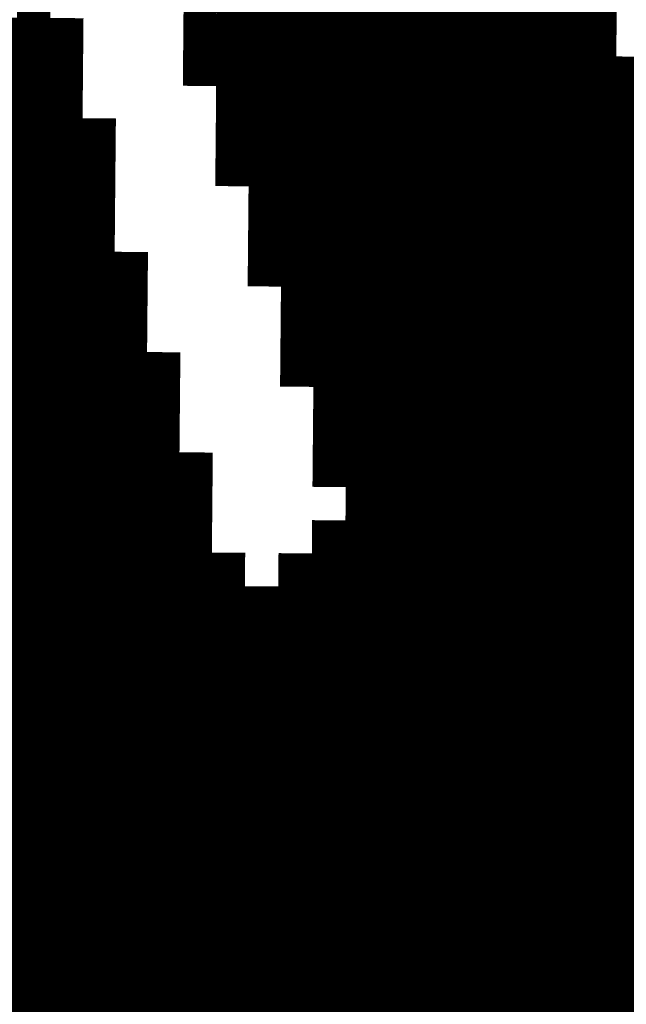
# Model space of a CAD drawing. Extents: x 63 to 129, y -4 to 99.
# Tile 51 of 69: x 79.476 to 79.938, y 9.99 to 10.741. Entities that reach past the tile are written whole.
import ezdxf

# ---------------------------------------------------------------- set-up
doc = ezdxf.new("R2010")
doc.units = 0
doc.layers.get('0').update_dxf_attribs({"linetype": 'CONTINUOUS'})
doc.layers.add('2D_LINE_29', color=112, linetype='CONTINUOUS')

# ---------------------------------------------------------------- blocks, each defined once
blk = doc.blocks.new('SMOOTH_0$0254')
at = {"const_width": 0.0127}
blk.add_lwpolyline([(-0.00635, 0, 1), (0.00635, 0, 1)], format="xyb", close=True, dxfattribs=at)
blk = doc.blocks.new('DRAWING_427')
at = {"layer": '2D_LINE_29', "const_width": 0.0254}
blk.add_lwpolyline([(0, 0), (-0.0254, -0.00023), (-0.0508, -0.00047), (-0.0762, -0.0007), (-0.1016, -0.00093), (-0.12699, -0.00117), (-0.15239, -0.0014), (-0.15263, 0.024), (-0.17803, 0.02377), (-0.20342, 0.02353), (-0.20366, 0.04893), (-0.22906, 0.0487), (-0.25446, 0.04847), (-0.25422, 0.02307), (-0.27962, 0.02284), (-0.30502, 0.0226)], dxfattribs=at)
at = {"layer": '2D_LINE_29'}
for p in [(-0.0254, -0.00023), (0, 0)]:
    blk.add_blockref('SMOOTH_0$0254', p, dxfattribs=at)
blk = doc.blocks.new('DRAWING_428')
at = {"layer": '2D_LINE_29', "const_width": 0.0254}
blk.add_lwpolyline([(-0.99056, -0.00909), (-1.01596, -0.00932), (-1.04136, -0.00955)], dxfattribs=at)
blk = doc.blocks.new('DRAWING_429')
at = {"layer": '2D_LINE_29', "const_width": 0.0254}
blk.add_lwpolyline([(0, 0), (-0.0254, -0.00023), (-0.0508, -0.00047), (-0.0762, -0.0007), (-0.1016, -0.00093), (-0.12699, -0.00117), (-0.12723, 0.02423), (-0.15263, 0.024), (-0.17803, 0.02377), (-0.17826, 0.04917), (-0.20366, 0.04893), (-0.22906, 0.0487), (-0.22882, 0.0233), (-0.25422, 0.02307), (-0.27962, 0.02284), (-0.27939, -0.00256), (-0.30479, -0.0028)], dxfattribs=at)
at = {"layer": '2D_LINE_29'}
for p in [(-0.0254, -0.00023), (0, 0)]:
    blk.add_blockref('SMOOTH_0$0254', p, dxfattribs=at)
blk = doc.blocks.new('DRAWING_430')
at = {"layer": '2D_LINE_29', "const_width": 0.0254}
blk.add_lwpolyline([(0, 0), (-0.0254, -0.00023), (-0.0508, -0.00047), (-0.0762, -0.0007), (-0.1016, -0.00093), (-0.12699, -0.00117), (-0.12723, 0.02423), (-0.15263, 0.024), (-0.17803, 0.02377), (-0.17826, 0.04917), (-0.20366, 0.04893), (-0.22906, 0.0487), (-0.22882, 0.0233), (-0.25422, 0.02307), (-0.27962, 0.02284), (-0.27939, -0.00256), (-0.30479, -0.0028), (-0.35558, -0.00326)], dxfattribs=at)
at = {"layer": '2D_LINE_29'}
for p in [(-0.0254, -0.00023), (0, 0)]:
    blk.add_blockref('SMOOTH_0$0254', p, dxfattribs=at)
blk = doc.blocks.new('DRAWING_431')
at = {"layer": '2D_LINE_29', "const_width": 0.0254}
blk.add_lwpolyline([(-1.01619, 0.01608), (-1.04159, 0.01584), (-1.06699, 0.01561), (-1.06675, -0.00979), (-1.09215, -0.01002)], dxfattribs=at)
blk = doc.blocks.new('DRAWING_432')
at = {"layer": '2D_LINE_29', "const_width": 0.0254}
for points in [[(0, 0), (-0.0254, -0.00023), (-0.0508, -0.00047), (-0.0762, -0.0007), (-0.1016, -0.00093), (-0.10183, 0.02447), (-0.12723, 0.02423), (-0.15263, 0.024), (-0.15286, 0.0494), (-0.17826, 0.04917), (-0.20366, 0.04893), (-0.20342, 0.02353), (-0.22882, 0.0233), (-0.25422, 0.02307), (-0.25399, -0.00233), (-0.27939, -0.00256), (-0.30479, -0.0028)], [(-0.30502, 0.0226), (-0.27962, 0.02284), (-0.25422, 0.02307), (-0.25446, 0.04847), (-0.22906, 0.0487), (-0.20366, 0.04893), (-0.20389, 0.07433), (-0.17849, 0.07457), (-0.15309, 0.0748), (-0.15286, 0.0494), (-0.12746, 0.04963), (-0.10206, 0.04987), (-0.10183, 0.02447), (-0.07643, 0.0247), (-0.05103, 0.02493), (-0.02563, 0.02517), (-0.00023, 0.0254), (0.02517, 0.02563), (0.02493, 0.05103), (0.0247, 0.07643), (0.02447, 0.10183), (0.02423, 0.12723), (0.024, 0.15263)]]:
    blk.add_lwpolyline(points, dxfattribs=at)
at = {"layer": '2D_LINE_29'}
for p in [(-0.0254, -0.00023), (0, 0)]:
    blk.add_blockref('SMOOTH_0$0254', p, dxfattribs=at)
blk = doc.blocks.new('DRAWING_433')
at = {"layer": '2D_LINE_29', "const_width": 0.0254}
blk.add_lwpolyline([(-1.04159, 0.01584), (-1.06699, 0.01561), (-1.09239, 0.01538), (-1.09215, -0.01002), (-1.11755, -0.01025)], dxfattribs=at)
blk = doc.blocks.new('DRAWING_434')
at = {"layer": '2D_LINE_29', "const_width": 0.0254}
blk.add_lwpolyline([(0, 0), (-0.0254, -0.00023), (-0.0508, -0.00047), (-0.0762, -0.0007), (-0.1016, -0.00093), (-0.10183, 0.02447), (-0.12723, 0.02423), (-0.15263, 0.024), (-0.15286, 0.0494), (-0.17826, 0.04917), (-0.20366, 0.04893), (-0.20342, 0.02354), (-0.22882, 0.0233), (-0.25422, 0.02307), (-0.25399, -0.00233), (-0.27939, -0.00256), (-0.30479, -0.0028)], dxfattribs=at)
at = {"layer": '2D_LINE_29'}
for p in [(-0.0254, -0.00023), (0, 0)]:
    blk.add_blockref('SMOOTH_0$0254', p, dxfattribs=at)
blk = doc.blocks.new('DRAWING_435')
at = {"layer": '2D_LINE_29', "const_width": 0.0254}
blk.add_lwpolyline([(-1.04206, 0.06664), (-1.06745, 0.06641), (-1.09285, 0.06618), (-1.09262, 0.04078), (-1.11802, 0.04054)], dxfattribs=at)
blk = doc.blocks.new('DRAWING_436')
at = {"layer": '2D_LINE_29', "const_width": 0.0254}
blk.add_lwpolyline([(0, 0), (-0.00023, 0.0254), (0.02517, 0.02563), (0.05056, 0.02586), (0.0508, 0.00047), (0.0254, 0.00023), (0, 0)], dxfattribs=at)
at = {"layer": '2D_LINE_29'}
for p in [(-0.00023, 0.0254), (0.02517, 0.02563), (0, 0)]:
    blk.add_blockref('SMOOTH_0$0254', p, dxfattribs=at)
blk = doc.blocks.new('DRAWING_438')
at = {"layer": '2D_LINE_29', "const_width": 0.0254}
blk.add_lwpolyline([(0, 0), (-0.0254, -0.00023), (-0.0508, -0.00047), (-0.0762, -0.0007), (-0.1016, -0.00093), (-0.12699, -0.00117), (-0.12723, 0.02423), (-0.10183, 0.02447), (-0.07643, 0.0247), (-0.07666, 0.0501), (-0.10206, 0.04987), (-0.12746, 0.04963), (-0.12769, 0.07503), (-0.15309, 0.0748), (-0.17849, 0.07457), (-0.17826, 0.04917), (-0.20366, 0.04893), (-0.22906, 0.0487), (-0.22882, 0.0233), (-0.25422, 0.02307), (-0.27962, 0.02284)], dxfattribs=at)
at = {"layer": '2D_LINE_29'}
for p in [(-0.0254, -0.00023), (0, 0)]:
    blk.add_blockref('SMOOTH_0$0254', p, dxfattribs=at)
blk = doc.blocks.new('DRAWING_439')
at = {"layer": '2D_LINE_29', "const_width": 0.0254}
blk.add_lwpolyline([(-1.06722, 0.04101), (-1.09262, 0.04078), (-1.11802, 0.04054), (-1.11779, 0.01515), (-1.14319, 0.01491), (-1.16858, 0.01468)], dxfattribs=at)
blk = doc.blocks.new('DRAWING_441')
at = {"layer": '2D_LINE_29', "const_width": 0.0254}
blk.add_lwpolyline([(0, 0), (-0.0254, -0.00023), (-0.0508, -0.00047), (-0.0762, -0.0007), (-0.1016, -0.00093), (-0.12699, -0.00117), (-0.12723, 0.02423), (-0.15263, 0.024), (-0.17803, 0.02377), (-0.17826, 0.04917), (-0.20366, 0.04893), (-0.22906, 0.0487), (-0.22882, 0.0233), (-0.25422, 0.02307), (-0.27962, 0.02284)], dxfattribs=at)
at = {"layer": '2D_LINE_29'}
for p in [(-0.0254, -0.00023), (0, 0)]:
    blk.add_blockref('SMOOTH_0$0254', p, dxfattribs=at)
blk = doc.blocks.new('DRAWING_443')
at = {"layer": '2D_LINE_29', "const_width": 0.0254}
blk.add_lwpolyline([(0, 0), (-0.00023, 0.0254), (0.02517, 0.02563), (0.05057, 0.02587), (0.0508, 0.00047), (0.0254, 0.00023), (0, 0)], dxfattribs=at)
at = {"layer": '2D_LINE_29'}
for p in [(-0.00023, 0.0254), (0.02517, 0.02563), (0, 0)]:
    blk.add_blockref('SMOOTH_0$0254', p, dxfattribs=at)
blk = doc.blocks.new('DRAWING_445')
at = {"layer": '2D_LINE_29', "const_width": 0.0254}
blk.add_lwpolyline([(0, 0), (-0.0254, -0.00023), (-0.0508, -0.00047), (-0.0762, -0.0007), (-0.1016, -0.00093), (-0.10136, -0.02633), (-0.12676, -0.02656), (-0.15216, -0.0268), (-0.17756, -0.02703), (-0.20296, -0.02726), (-0.22836, -0.0275), (-0.25376, -0.02773)], dxfattribs=at)
at = {"layer": '2D_LINE_29'}
for p in [(-0.0254, -0.00023), (0, 0)]:
    blk.add_blockref('SMOOTH_0$0254', p, dxfattribs=at)
blk = doc.blocks.new('DRAWING_447')
at = {"layer": '2D_LINE_29', "const_width": 0.0254}
blk.add_lwpolyline([(-1.09309, 0.09158), (-1.11849, 0.09134), (-1.14388, 0.09111), (-1.14365, 0.06571), (-1.16905, 0.06548), (-1.19445, 0.06524)], dxfattribs=at)
blk = doc.blocks.new('DRAWING_449')
at = {"layer": '2D_LINE_29', "const_width": 0.0254}
blk.add_lwpolyline([(0, 0), (0.0254, 0.00023), (0.02517, 0.02563), (0.05056, 0.02586), (0.07596, 0.0261), (0.07573, 0.0515), (0.10113, 0.05173), (0.12653, 0.05196)], dxfattribs=at)
at = {"layer": '2D_LINE_29'}
for p in [(0.02517, 0.02563), (0.05056, 0.02586), (0, 0), (0.0254, 0.00023)]:
    blk.add_blockref('SMOOTH_0$0254', p, dxfattribs=at)
blk = doc.blocks.new('DRAWING_450')
at = {"layer": '2D_LINE_29', "const_width": 0.0254}
blk.add_lwpolyline([(0, 0), (-0.0254, -0.00023), (-0.0508, -0.00047), (-0.0762, -0.0007), (-0.1016, -0.00093), (-0.10136, -0.02633), (-0.12676, -0.02656), (-0.15216, -0.0268), (-0.17756, -0.02703), (-0.20296, -0.02726), (-0.22836, -0.0275), (-0.25376, -0.02773)], dxfattribs=at)
at = {"layer": '2D_LINE_29'}
for p in [(-0.0254, -0.00023), (0, 0)]:
    blk.add_blockref('SMOOTH_0$0254', p, dxfattribs=at)
blk = doc.blocks.new('DRAWING_451')
at = {"layer": '2D_LINE_29', "const_width": 0.0254}
blk.add_lwpolyline([(-0.32296, -0.7904), (-0.32273, -0.81579), (-0.3225, -0.84119), (-0.32226, -0.86659), (-0.32203, -0.89199), (-0.3218, -0.91739), (-0.32156, -0.94279), (-0.32133, -0.96819), (-0.3211, -0.99359), (-0.32087, -1.01899), (-0.32063, -1.04439), (-0.3204, -1.06978), (-0.32017, -1.09518), (-0.34556, -1.09542), (-0.37096, -1.09565), (-0.39636, -1.09588), (-0.39613, -1.12128), (-0.3959, -1.14668), (-0.39566, -1.17208), (-0.42106, -1.17231), (-0.44646, -1.17255), (-0.44623, -1.19794), (-0.47163, -1.19818), (-0.49703, -1.19841), (-0.52243, -1.19864), (-0.54782, -1.19888), (-0.57322, -1.19911), (-0.59862, -1.19934)], dxfattribs=at)
blk = doc.blocks.new('DRAWING_453')
at = {"layer": '2D_LINE_29', "const_width": 0.0254}
blk.add_lwpolyline([(0, 0), (0.0254, 0.00023), (0.0508, 0.00047), (0.05057, 0.02587), (0.07596, 0.0261), (0.10136, 0.02633), (0.10113, 0.05173), (0.12653, 0.05196), (0.15193, 0.0522)], dxfattribs=at)
at = {"layer": '2D_LINE_29'}
for p in [(0, 0), (0.0254, 0.00023)]:
    blk.add_blockref('SMOOTH_0$0254', p, dxfattribs=at)
blk = doc.blocks.new('DRAWING_454')
at = {"layer": '2D_LINE_29', "const_width": 0.0254}
blk.add_lwpolyline([(0, 0), (-0.0254, -0.00023), (-0.0508, -0.00047), (-0.0762, -0.0007), (-0.07596, -0.0261), (-0.10136, -0.02633), (-0.12676, -0.02656), (-0.15216, -0.0268), (-0.17756, -0.02703), (-0.20296, -0.02726), (-0.22836, -0.0275)], dxfattribs=at)
at = {"layer": '2D_LINE_29'}
for p in [(-0.0254, -0.00023), (0, 0)]:
    blk.add_blockref('SMOOTH_0$0254', p, dxfattribs=at)
blk = doc.blocks.new('DRAWING_459')
at = {"layer": '2D_LINE_29', "const_width": 0.0254}
blk.add_lwpolyline([(-0.63334, -0.18362), (-0.65874, -0.18385), (-0.68414, -0.18408), (-0.68391, -0.20948), (-0.70931, -0.20972), (-0.7347, -0.20995), (-0.73447, -0.23535), (-0.75987, -0.23558), (-0.78527, -0.23581), (-0.78504, -0.26121), (-0.81044, -0.26145), (-0.83583, -0.26168), (-0.86123, -0.26191), (-0.86147, -0.23651), (-0.88687, -0.23675), (-0.8871, -0.21135), (-0.9125, -0.21158), (-0.9379, -0.21181), (-0.96329, -0.21205), (-0.98869, -0.21228), (-0.98846, -0.23768), (-1.01386, -0.23791), (-1.03926, -0.23814), (-1.06466, -0.23838), (-1.09006, -0.23861), (-1.11546, -0.23884), (-1.14085, -0.23908)], dxfattribs=at)
blk = doc.blocks.new('DRAWING_460')
at = {"layer": '2D_LINE_29', "const_width": 0.0254}
blk.add_lwpolyline([(-0.60818, -0.15799), (-0.63358, -0.15822), (-0.65897, -0.15845), (-0.65874, -0.18385), (-0.68414, -0.18408), (-0.70954, -0.18432), (-0.70931, -0.20972), (-0.7347, -0.20995), (-0.7601, -0.21018), (-0.75987, -0.23558), (-0.78527, -0.23581), (-0.81067, -0.23605), (-0.83607, -0.23628), (-0.8363, -0.21088), (-0.8617, -0.21111), (-0.86193, -0.18572), (-0.88733, -0.18595), (-0.91273, -0.18618), (-0.93813, -0.18641), (-0.96353, -0.18665), (-0.9633, -0.21205), (-0.98869, -0.21228), (-1.01409, -0.21251), (-1.03949, -0.21275), (-1.06489, -0.21298), (-1.09029, -0.21321), (-1.11569, -0.21344)], dxfattribs=at)
blk = doc.blocks.new('DRAWING_463')
at = {"layer": '2D_LINE_29', "const_width": 0.0254}
blk.add_lwpolyline([(-0.60818, -0.15799), (-0.63358, -0.15822), (-0.65897, -0.15845), (-0.65874, -0.18385), (-0.68414, -0.18408), (-0.70954, -0.18432), (-0.70931, -0.20972), (-0.73471, -0.20995), (-0.7601, -0.21018), (-0.75987, -0.23558), (-0.78527, -0.23581), (-0.81067, -0.23605), (-0.83607, -0.23628), (-0.8363, -0.21088), (-0.8617, -0.21111), (-0.86193, -0.18572), (-0.88733, -0.18595), (-0.91273, -0.18618), (-0.93813, -0.18641), (-0.96353, -0.18665), (-0.9633, -0.21205), (-0.98869, -0.21228), (-1.01409, -0.21251), (-1.03949, -0.21275), (-1.06489, -0.21298), (-1.09029, -0.21321), (-1.11569, -0.21344)], dxfattribs=at)
blk = doc.blocks.new('DRAWING_465')
at = {"layer": '2D_LINE_29', "const_width": 0.0254}
for points in [[(0, 0), (0.0254, 0.00023), (0.0508, 0.00047), (0.05056, 0.02586), (0.07596, 0.0261), (0.10136, 0.02633), (0.10113, 0.05173), (0.12653, 0.05196), (0.15193, 0.0522)], [(0.15309, -0.0748), (0.12769, -0.07503), (0.10229, -0.07526), (0.10253, -0.10066), (0.07713, -0.1009), (0.05173, -0.10113), (0.05196, -0.12653), (0.02656, -0.12676), (0.00117, -0.12699), (0.0014, -0.15239), (-0.024, -0.15263), (-0.0494, -0.15286), (-0.0748, -0.15309), (-0.07503, -0.12769), (-0.10043, -0.12793), (-0.10066, -0.10253), (-0.12606, -0.10276), (-0.15146, -0.10299), (-0.17686, -0.10323), (-0.20226, -0.10346), (-0.20203, -0.12886), (-0.22743, -0.12909), (-0.25282, -0.12932), (-0.27822, -0.12956), (-0.30362, -0.12979), (-0.32902, -0.13002), (-0.35442, -0.13026)]]:
    blk.add_lwpolyline(points, dxfattribs=at)
at = {"layer": '2D_LINE_29'}
for p in [(0, 0), (0.0254, 0.00023)]:
    blk.add_blockref('SMOOTH_0$0254', p, dxfattribs=at)
blk = doc.blocks.new('DRAWING_467')
at = {"layer": '2D_LINE_29', "const_width": 0.0254}
blk.add_lwpolyline([(-0.58278, -0.15775), (-0.60818, -0.15799), (-0.63357, -0.15822), (-0.63334, -0.18362), (-0.65874, -0.18385), (-0.68414, -0.18408), (-0.68391, -0.20948), (-0.70931, -0.20972), (-0.7347, -0.20995), (-0.73447, -0.23535), (-0.75987, -0.23558), (-0.78527, -0.23581), (-0.81067, -0.23605), (-0.8109, -0.21065), (-0.8363, -0.21088), (-0.83653, -0.18548), (-0.86193, -0.18572), (-0.88733, -0.18595), (-0.91273, -0.18618), (-0.93813, -0.18641), (-0.9379, -0.21181), (-0.96329, -0.21205), (-0.98869, -0.21228), (-1.01409, -0.21251), (-1.03949, -0.21275), (-1.06489, -0.21298), (-1.09029, -0.21321)], dxfattribs=at)
blk = doc.blocks.new('DRAWING_470')
at = {"layer": '2D_LINE_29', "const_width": 0.0254}
blk.add_lwpolyline([(-0.58278, -0.15775), (-0.60818, -0.15799), (-0.63358, -0.15822), (-0.63334, -0.18362), (-0.65874, -0.18385), (-0.68414, -0.18408), (-0.68391, -0.20948), (-0.70931, -0.20972), (-0.7347, -0.20995), (-0.73447, -0.23535), (-0.75987, -0.23558), (-0.78527, -0.23581), (-0.81067, -0.23605), (-0.8109, -0.21065), (-0.8363, -0.21088), (-0.83653, -0.18548), (-0.86193, -0.18572), (-0.88733, -0.18595), (-0.91273, -0.18618), (-0.93813, -0.18641), (-0.9379, -0.21181), (-0.9633, -0.21205), (-0.98869, -0.21228), (-1.01409, -0.21251), (-1.03949, -0.21275), (-1.06489, -0.21298), (-1.09029, -0.21321)], dxfattribs=at)
blk = doc.blocks.new('DRAWING_472')
at = {"layer": '2D_LINE_29', "const_width": 0.0254}
blk.add_lwpolyline([(-0.36421, -1.83222), (-0.38961, -1.83245), (-0.415, -1.83268), (-0.41477, -1.85808), (-0.44017, -1.85832), (-0.46557, -1.85855), (-0.46534, -1.88395), (-0.49073, -1.88418), (-0.51613, -1.88441), (-0.5159, -1.90981), (-0.5413, -1.91005), (-0.5667, -1.91028), (-0.5921, -1.91051), (-0.59233, -1.88511), (-0.61773, -1.88535), (-0.61796, -1.85995), (-0.64336, -1.86018), (-0.66876, -1.86041), (-0.69416, -1.86065), (-0.71956, -1.86088), (-0.71933, -1.88628), (-0.74472, -1.88651), (-0.77012, -1.88674), (-0.79552, -1.88698), (-0.82092, -1.88721), (-0.84632, -1.88744), (-0.87172, -1.88768)], dxfattribs=at)
blk = doc.blocks.new('DRAWING_474')
at = {"layer": '2D_LINE_29', "const_width": 0.0254}
blk.add_lwpolyline([(-0.55738, -0.15752), (-0.58278, -0.15775), (-0.60818, -0.15799), (-0.60794, -0.18338), (-0.63334, -0.18362), (-0.65874, -0.18385), (-0.65851, -0.20925), (-0.68391, -0.20948), (-0.70931, -0.20972), (-0.70907, -0.23511), (-0.73447, -0.23535), (-0.75987, -0.23558), (-0.78527, -0.23581), (-0.7855, -0.21041), (-0.8109, -0.21065), (-0.81113, -0.18525), (-0.83653, -0.18548), (-0.86193, -0.18571), (-0.88733, -0.18595), (-0.91273, -0.18618), (-0.9125, -0.21158), (-0.9379, -0.21181), (-0.9633, -0.21205), (-0.98869, -0.21228), (-1.01409, -0.21251), (-1.03949, -0.21275), (-1.06489, -0.21298)], dxfattribs=at)
blk = doc.blocks.new('DRAWING_477')
at = {"layer": '2D_LINE_29', "const_width": 0.0254}
blk.add_lwpolyline([(-0.55738, -0.15752), (-0.58278, -0.15775), (-0.60818, -0.15799), (-0.60794, -0.18339), (-0.63334, -0.18362), (-0.65874, -0.18385), (-0.65851, -0.20925), (-0.68391, -0.20948), (-0.70931, -0.20972), (-0.70907, -0.23511), (-0.73447, -0.23535), (-0.75987, -0.23558), (-0.78527, -0.23581), (-0.7855, -0.21042), (-0.8109, -0.21065), (-0.81113, -0.18525), (-0.83653, -0.18548), (-0.86193, -0.18572), (-0.88733, -0.18595), (-0.91273, -0.18618), (-0.9125, -0.21158), (-0.9379, -0.21181), (-0.9633, -0.21205), (-0.98869, -0.21228), (-1.01409, -0.21251), (-1.03949, -0.21275), (-1.06489, -0.21298)], dxfattribs=at)
blk = doc.blocks.new('DRAWING_480')
at = {"layer": '2D_LINE_29', "const_width": 0.0254}
blk.add_lwpolyline([(-0.53221, -0.13189), (-0.55761, -0.13212), (-0.58301, -0.13235), (-0.58278, -0.15775), (-0.60818, -0.15799), (-0.63358, -0.15822), (-0.63334, -0.18362), (-0.65874, -0.18385), (-0.68414, -0.18408), (-0.68391, -0.20948), (-0.70931, -0.20972), (-0.7347, -0.20995), (-0.7601, -0.21018), (-0.76034, -0.18478), (-0.78574, -0.18502), (-0.78597, -0.15962), (-0.81137, -0.15985), (-0.83677, -0.16008), (-0.86217, -0.16032), (-0.88756, -0.16055), (-0.88733, -0.18595), (-0.91273, -0.18618), (-0.93813, -0.18641), (-0.96353, -0.18665), (-0.98893, -0.18688), (-1.01433, -0.18711), (-1.03973, -0.18735)], dxfattribs=at)
blk = doc.blocks.new('DRAWING_481')
at = {"layer": '2D_LINE_29', "const_width": 0.0254}
blk.add_lwpolyline([(-0.53221, -0.13189), (-0.55761, -0.13212), (-0.58301, -0.13235), (-0.58278, -0.15775), (-0.60818, -0.15799), (-0.63357, -0.15822), (-0.63334, -0.18362), (-0.65874, -0.18385), (-0.68414, -0.18408), (-0.68391, -0.20948), (-0.70931, -0.20972), (-0.7347, -0.20995), (-0.7601, -0.21018), (-0.76034, -0.18478), (-0.78574, -0.18502), (-0.78597, -0.15962), (-0.81137, -0.15985), (-0.83677, -0.16008), (-0.86217, -0.16032), (-0.88756, -0.16055), (-0.88733, -0.18595), (-0.91273, -0.18618), (-0.93813, -0.18641), (-0.96353, -0.18665), (-0.98893, -0.18688), (-1.01433, -0.18711), (-1.03972, -0.18735)], dxfattribs=at)
blk = doc.blocks.new('DRAWING_484')
at = {"layer": '2D_LINE_29', "const_width": 0.0254}
blk.add_lwpolyline([(-0.53221, -0.13189), (-0.55761, -0.13212), (-0.58301, -0.13235), (-0.58278, -0.15775), (-0.60818, -0.15799), (-0.63358, -0.15822), (-0.63334, -0.18362), (-0.65874, -0.18385), (-0.68414, -0.18408), (-0.68391, -0.20948), (-0.70931, -0.20972), (-0.7347, -0.20995), (-0.7601, -0.21018), (-0.76034, -0.18478), (-0.78574, -0.18502), (-0.78597, -0.15962), (-0.81137, -0.15985), (-0.83677, -0.16008), (-0.86217, -0.16032), (-0.88756, -0.16055), (-0.88733, -0.18595), (-0.91273, -0.18618), (-0.93813, -0.18641), (-0.96353, -0.18665), (-0.98893, -0.18688), (-1.01433, -0.18711), (-1.03973, -0.18735)], dxfattribs=at)
blk = doc.blocks.new('DRAWING_486')
at = {"layer": '2D_LINE_29', "const_width": 0.0254}
for points in [[(-0.50705, -0.10626), (-0.53245, -0.10649), (-0.55784, -0.10672), (-0.55761, -0.13212), (-0.58301, -0.13235), (-0.60841, -0.13259), (-0.60818, -0.15799), (-0.63357, -0.15822), (-0.65897, -0.15845), (-0.65874, -0.18385)], [(-0.73494, -0.18455), (-0.73517, -0.15915), (-0.76057, -0.15938), (-0.7608, -0.13399), (-0.7862, -0.13422), (-0.8116, -0.13445), (-0.837, -0.13468), (-0.8624, -0.13492), (-0.86217, -0.16032), (-0.88756, -0.16055), (-0.91296, -0.16078), (-0.93836, -0.16102), (-0.96376, -0.16125), (-0.98916, -0.16148), (-1.01456, -0.16171)]]:
    blk.add_lwpolyline(points, dxfattribs=at)
blk = doc.blocks.new('DRAWING_488')
at = {"layer": '2D_LINE_29', "const_width": 0.0254}
for points in [[(-0.50705, -0.10626), (-0.53245, -0.10649), (-0.55784, -0.10672), (-0.55761, -0.13212), (-0.58301, -0.13235), (-0.60841, -0.13259), (-0.60818, -0.15799)], [(-0.76057, -0.15938), (-0.7608, -0.13399), (-0.7862, -0.13422), (-0.8116, -0.13445), (-0.837, -0.13468), (-0.8624, -0.13492), (-0.86217, -0.16032)]]:
    blk.add_lwpolyline(points, dxfattribs=at)
blk = doc.blocks.new('DRAWING_492')
at = {"layer": '2D_LINE_29', "const_width": 0.0254}
for points in [[(0.61167, -0.223), (0.63707, -0.22276), (0.66247, -0.22253), (0.68787, -0.2223), (0.71327, -0.22207), (0.73867, -0.22183), (0.76406, -0.2216), (0.76383, -0.1962), (0.78923, -0.19597), (0.81463, -0.19573), (0.84003, -0.1955), (0.86543, -0.19527), (0.86566, -0.22067), (0.89106, -0.22043), (0.89129, -0.24583), (0.94209, -0.24537), (0.96749, -0.24513), (0.96726, -0.21974), (0.99266, -0.2195), (1.01805, -0.21927), (1.01782, -0.19387), (1.04322, -0.19364), (1.06862, -0.1934), (1.06839, -0.16801), (1.09378, -0.16777), (1.11918, -0.16754)], [(1.12268, -0.54852), (1.09728, -0.54876), (1.07188, -0.54899), (1.07211, -0.57439)]]:
    blk.add_lwpolyline(points, dxfattribs=at)
blk = doc.blocks.new('DRAWING_511')
at = {"layer": '2D_LINE_29', "const_width": 0.0254}
blk.add_lwpolyline([(-0.00233, 0.25399), (-0.00256, 0.27939), (-0.0028, 0.30479), (-0.00303, 0.33019), (-0.00326, 0.35558), (-0.0035, 0.38098), (-0.00373, 0.40638), (-0.00396, 0.43178), (-0.00419, 0.45718), (-0.00443, 0.48258), (-0.00466, 0.50798), (-0.00489, 0.53338), (-0.00513, 0.55878), (-0.00536, 0.58418), (-0.00559, 0.60957), (-0.00583, 0.63497), (-0.00606, 0.66037), (-0.00629, 0.68577), (-0.00652, 0.71117), (-0.00676, 0.73657), (0.01864, 0.7368), (0.04404, 0.73703), (0.04381, 0.76243), (0.06921, 0.76267), (0.09461, 0.7629), (0.09437, 0.7883), (0.06897, 0.78807), (0.04357, 0.78783), (0.04334, 0.81323), (0.01794, 0.813), (-0.00746, 0.81277), (-0.00722, 0.78737), (-0.03262, 0.78713), (-0.05802, 0.7869)], dxfattribs=at)
blk = doc.blocks.new('DRAWING_515')
at = {"layer": '2D_LINE_29', "const_width": 0.0254}
blk.add_lwpolyline([(-0.8144, 0.17034), (-0.81463, 0.19573), (-0.81486, 0.22113), (-0.8151, 0.24653), (-0.81533, 0.27193), (-0.81556, 0.29733), (-0.81579, 0.32273), (-0.81603, 0.34813), (-0.81626, 0.37353), (-0.81649, 0.39893), (-0.81673, 0.42433), (-0.81696, 0.44972), (-0.81719, 0.47512), (-0.81743, 0.50052), (-0.81766, 0.52592), (-0.81789, 0.55132), (-0.81813, 0.57672), (-0.81836, 0.60212), (-0.81859, 0.62752), (-0.81882, 0.65292), (-0.79343, 0.65315), (-0.76803, 0.65338), (-0.76826, 0.67878), (-0.74286, 0.67901), (-0.71746, 0.67925), (-0.71769, 0.70465), (-0.71793, 0.73004), (-0.71816, 0.75544), (-0.69276, 0.75568), (-0.66736, 0.75591), (-0.64196, 0.75614), (-0.61656, 0.75638), (-0.6168, 0.78177), (-0.61703, 0.80717), (-0.61726, 0.83257), (-0.6175, 0.85797), (-0.61773, 0.88337), (-0.61796, 0.90877), (-0.6182, 0.93417), (-0.61843, 0.95957), (-0.61866, 0.98497)], dxfattribs=at)
blk = doc.blocks.new('DRAWING_517')
at = {"layer": '2D_LINE_29', "const_width": 0.0254}
blk.add_lwpolyline([(-0.84003, 0.1955), (-0.84026, 0.2209), (-0.8405, 0.2463), (-0.84073, 0.2717), (-0.84096, 0.2971), (-0.84119, 0.3225), (-0.84143, 0.34789), (-0.84166, 0.37329), (-0.84189, 0.39869), (-0.84213, 0.42409), (-0.84236, 0.44949), (-0.84259, 0.47489), (-0.84283, 0.50029), (-0.84306, 0.52569), (-0.84329, 0.55109), (-0.84352, 0.57649), (-0.84376, 0.60188), (-0.84399, 0.62728), (-0.84422, 0.65268), (-0.84446, 0.67808), (-0.84469, 0.70348), (-0.84492, 0.72888), (-0.84516, 0.75428), (-0.84539, 0.77968), (-0.84562, 0.80508), (-0.84585, 0.83047), (-0.84609, 0.85587), (-0.84632, 0.88127), (-0.84655, 0.90667), (-0.84679, 0.93207), (-0.84702, 0.95747), (-0.84725, 0.98287), (-0.84749, 1.00827)], dxfattribs=at)
blk = doc.blocks.new('DRAWING_527')
at = {"layer": '2D_LINE_29', "const_width": 0.0254}
for points in [[(0.35162, 0.43504), (0.35139, 0.46044), (0.35116, 0.48584), (0.35092, 0.51124), (0.35069, 0.53664), (0.35046, 0.56204), (0.35023, 0.58744), (0.34999, 0.61284), (0.34976, 0.63824), (0.34953, 0.66363), (0.34929, 0.68903), (0.34906, 0.71443), (0.34883, 0.73983), (0.34859, 0.76523), (0.34836, 0.79063), (0.34813, 0.81603), (0.3479, 0.84143), (0.34766, 0.86683), (0.34743, 0.89222), (0.3472, 0.91762), (0.34696, 0.94302), (0.34673, 0.96842), (0.3465, 0.99382), (0.34626, 1.01922), (0.34603, 1.04462), (0.3458, 1.07002), (0.34557, 1.09542), (0.34533, 1.12082), (0.3451, 1.14621), (0.34487, 1.17161), (0.37027, 1.17185), (0.37003, 1.19724), (0.3698, 1.22264), (0.36957, 1.24804)], [(0.52196, 1.24944), (0.52219, 1.22404), (0.54759, 1.22428), (0.57299, 1.22451), (0.59839, 1.22474), (0.62379, 1.22497), (0.64919, 1.22521)]]:
    blk.add_lwpolyline(points, dxfattribs=at)
blk = doc.blocks.new('DRAWING_544')
at = {"layer": '2D_LINE_29', "const_width": 0.0254}
blk.add_lwpolyline([(0.42083, 1.19771), (0.44623, 1.19794), (0.47163, 1.19818), (0.47139, 1.22358), (0.446, 1.22334), (0.4206, 1.22311)], dxfattribs=at)
blk = doc.blocks.new('DRAWING_595')
at = {"layer": '2D_LINE_29', "const_width": 0.0254}
blk.add_lwpolyline([(-1.10916, 1.8441), (-1.13456, 1.84387), (-1.15996, 1.84364), (-1.15973, 1.81824), (-1.18513, 1.818), (-1.21053, 1.81777), (-1.21029, 1.79237), (-1.23569, 1.79214)], dxfattribs=at)
blk = doc.blocks.new('DRAWING_599')
at = {"layer": '2D_LINE_29', "const_width": 0.0254}
blk.add_lwpolyline([(-1.18723, 2.04659), (-1.21262, 2.04636), (-1.23802, 2.04613)], dxfattribs=at)
blk = doc.blocks.new('DRAWING_636')
at = {"layer": '2D_LINE_29', "const_width": 0.0254}
blk.add_lwpolyline([(-0.01282, 1.39694), (-0.01305, 1.42234), (-0.01328, 1.44774), (-0.01352, 1.47314), (-0.01375, 1.49854), (-0.01398, 1.52394), (-0.01421, 1.54933), (-0.01445, 1.57473), (-0.01468, 1.60013), (-0.01491, 1.62553), (-0.01515, 1.65093), (-0.01538, 1.67633), (-0.01561, 1.70173), (-0.01585, 1.72713), (-0.01608, 1.75253), (-0.01631, 1.77793), (-0.01654, 1.80332), (-0.01678, 1.82872), (-0.01701, 1.85412), (-0.01724, 1.87952), (-0.01748, 1.90492), (-0.01771, 1.93032), (-0.01794, 1.95572), (-0.01818, 1.98112), (-0.01841, 2.00652), (-0.01864, 2.03191), (-0.01887, 2.05731), (-0.01911, 2.08271), (-0.01934, 2.10811), (-0.01957, 2.13351), (-0.01981, 2.15891), (-0.02004, 2.18431)], dxfattribs=at)
blk = doc.blocks.new('DRAWING_638')
at = {"layer": '2D_LINE_29', "const_width": 0.0254}
blk.add_lwpolyline([(-0.01282, 1.39694), (-0.01305, 1.42234), (-0.01328, 1.44774), (-0.01352, 1.47314), (-0.01375, 1.49854), (-0.01398, 1.52394), (-0.01421, 1.54933), (-0.01445, 1.57473), (-0.01468, 1.60013), (-0.01491, 1.62553), (-0.01515, 1.65093), (-0.01538, 1.67633), (-0.01561, 1.70173), (-0.01585, 1.72713), (-0.01608, 1.75253), (-0.01631, 1.77793), (-0.01654, 1.80332), (-0.01678, 1.82872), (-0.01701, 1.85412), (-0.01724, 1.87952), (-0.01748, 1.90492), (-0.01771, 1.93032), (-0.01794, 1.95572), (-0.01818, 1.98112), (-0.01841, 2.00652), (-0.01864, 2.03191), (-0.01887, 2.05731), (-0.01911, 2.08271), (0.00629, 2.08295), (0.00606, 2.10834), (0.00583, 2.13374), (0.00559, 2.15914), (0.03099, 2.15938), (0.05639, 2.15961)], dxfattribs=at)
blk = doc.blocks.new('DRAWING_640')
at = {"layer": '2D_LINE_29', "const_width": 0.0254}
blk.add_lwpolyline([(-0.01282, 1.39694), (-0.01305, 1.42234), (-0.01328, 1.44774), (-0.01352, 1.47314), (-0.01375, 1.49854), (-0.01398, 1.52394), (-0.01421, 1.54933), (-0.01445, 1.57473), (-0.01468, 1.60013), (-0.01491, 1.62553), (-0.01515, 1.65093), (-0.01538, 1.67633), (-0.01561, 1.70173), (-0.01585, 1.72713), (-0.01608, 1.75253), (-0.01631, 1.77792), (-0.01654, 1.80332), (-0.01678, 1.82872), (-0.01701, 1.85412), (-0.01724, 1.87952), (-0.01748, 1.90492), (0.00792, 1.90515), (0.00769, 1.93055), (0.00746, 1.95595), (0.00722, 1.98135), (0.03262, 1.98158), (0.05802, 1.98182), (0.05779, 2.00721), (0.08319, 2.00745), (0.10859, 2.00768)], dxfattribs=at)
blk = doc.blocks.new('DRAWING_642')
at = {"layer": '2D_LINE_29', "const_width": 0.0254}
blk.add_lwpolyline([(-0.01282, 1.39694), (-0.01305, 1.42234), (-0.01328, 1.44774), (-0.01352, 1.47314), (-0.01375, 1.49854), (-0.01398, 1.52394), (-0.01421, 1.54933), (-0.01445, 1.57473), (-0.01468, 1.60013), (-0.01491, 1.62553), (-0.01515, 1.65093), (-0.01538, 1.67633), (-0.01561, 1.70173), (-0.01585, 1.72713), (-0.01608, 1.75253), (0.00932, 1.75276), (0.00909, 1.77816), (0.00885, 1.80356), (0.00862, 1.82896), (0.03402, 1.82919), (0.05942, 1.82942), (0.05919, 1.85482), (0.08458, 1.85505), (0.10998, 1.85529), (0.10975, 1.88069), (0.13515, 1.88092), (0.16055, 1.88115)], dxfattribs=at)
blk = doc.blocks.new('DRAWING_643')
at = {"layer": '2D_LINE_29', "const_width": 0.0254}
blk.add_lwpolyline([(-0.01282, 1.39694), (-0.01305, 1.42234), (-0.01328, 1.44774), (-0.01351, 1.47314), (-0.01375, 1.49854), (-0.01398, 1.52394), (-0.01421, 1.54933), (-0.01445, 1.57473), (-0.01468, 1.60013), (-0.01491, 1.62553), (-0.01515, 1.65093), (-0.01538, 1.67633), (-0.01561, 1.70173), (-0.01585, 1.72713)], dxfattribs=at)
blk = doc.blocks.new('DRAWING_645')
at = {"layer": '2D_LINE_29', "const_width": 0.0254}
blk.add_lwpolyline([(-0.13981, 1.39578), (-0.14004, 1.42118), (-0.14028, 1.44657), (-0.14051, 1.47197), (-0.14074, 1.49737), (-0.14098, 1.52277), (-0.14121, 1.54817), (-0.14144, 1.57357), (-0.14168, 1.59897), (-0.14191, 1.62437), (-0.14214, 1.64977), (-0.14237, 1.67516), (-0.14261, 1.70056), (-0.14284, 1.72596), (-0.14307, 1.75136), (-0.14331, 1.77676), (-0.14354, 1.80216), (-0.14377, 1.82756), (-0.14401, 1.85296), (-0.14424, 1.87836), (-0.14447, 1.90375), (-0.1447, 1.92915), (-0.14494, 1.95455), (-0.14517, 1.97995), (-0.1454, 2.00535), (-0.14564, 2.03075), (-0.14587, 2.05615), (-0.1461, 2.08155), (-0.14634, 2.10695), (-0.14657, 2.13235), (-0.1468, 2.15774), (-0.14703, 2.18314), (-0.14727, 2.20854)], dxfattribs=at)
blk = doc.blocks.new('DRAWING_646')
at = {"layer": '2D_LINE_29', "const_width": 0.0254}
blk.add_lwpolyline([(-0.01282, 1.39694), (-0.01305, 1.42234), (-0.01328, 1.44774), (-0.01352, 1.47314), (-0.01375, 1.49854), (-0.01398, 1.52394), (-0.01421, 1.54934), (-0.01445, 1.57473), (-0.01468, 1.60013), (-0.01491, 1.62553), (-0.01515, 1.65093), (-0.01538, 1.67633), (-0.01561, 1.70173), (-0.01585, 1.72713), (-0.01608, 1.75253), (-0.01631, 1.77793), (-0.01654, 1.80332), (-0.01678, 1.82872), (-0.01701, 1.85412), (-0.01724, 1.87952), (-0.01748, 1.90492), (-0.01771, 1.93032), (-0.01794, 1.95572), (-0.01818, 1.98112), (-0.01841, 2.00652), (-0.01864, 2.03191), (-0.01887, 2.05731), (-0.01911, 2.08271), (-0.01934, 2.10811), (-0.01957, 2.13351), (-0.01981, 2.15891), (-0.02004, 2.18431), (-0.02027, 2.20971)], dxfattribs=at)
blk = doc.blocks.new('DRAWING_647')
at = {"layer": '2D_LINE_29', "const_width": 0.0254}
for points in [[(-0.01282, 1.39694), (-0.01305, 1.42234), (-0.01328, 1.44774), (-0.01352, 1.47314), (-0.01375, 1.49854), (-0.01398, 1.52394), (-0.01421, 1.54933), (-0.01445, 1.57473), (-0.01468, 1.60013), (-0.01491, 1.62553), (-0.01515, 1.65093), (-0.01538, 1.67633), (-0.01561, 1.70173), (-0.01585, 1.72713), (-0.01608, 1.75253), (-0.01631, 1.77793), (-0.01654, 1.80332), (-0.01678, 1.82872), (0.00862, 1.82896), (0.03402, 1.82919), (0.03379, 1.85459), (0.03355, 1.87999), (0.03332, 1.90539), (0.03309, 1.93078), (0.03286, 1.95618), (0.03262, 1.98158), (0.03239, 2.00698), (0.03216, 2.03238), (0.03192, 2.05778), (0.03169, 2.08318), (0.03146, 2.10858), (0.03122, 2.13398), (0.03099, 2.15938), (0.03076, 2.18477), (0.03052, 2.21017)], [(0.13235, 2.18571), (0.13259, 2.16031), (0.13282, 2.13491), (0.10742, 2.13468), (0.08202, 2.13444), (0.05662, 2.13421), (0.03122, 2.13398), (0.00582, 2.13374), (-0.01957, 2.13351), (-0.01981, 2.15891), (-0.04521, 2.15868), (-0.0706, 2.15844), (-0.07084, 2.18384), (-0.09624, 2.18361), (-0.12164, 2.18338), (-0.1214, 2.15798), (-0.1468, 2.15774), (-0.1722, 2.15751)]]:
    blk.add_lwpolyline(points, dxfattribs=at)
blk = doc.blocks.new('DRAWING_648')
at = {"layer": '2D_LINE_29', "const_width": 0.0254}
blk.add_lwpolyline([(-0.01282, 1.39694), (-0.01305, 1.42234), (-0.01328, 1.44774), (-0.01351, 1.47314), (-0.01375, 1.49854), (-0.01398, 1.52394), (-0.01421, 1.54934), (-0.01445, 1.57473), (-0.01468, 1.60013), (-0.01491, 1.62553), (-0.01515, 1.65093), (-0.01538, 1.67633), (-0.01561, 1.70173), (-0.01585, 1.72713), (-0.01608, 1.75253), (-0.01631, 1.77793), (-0.01654, 1.80332), (-0.01678, 1.82872), (-0.01701, 1.85412), (-0.01724, 1.87952), (-0.01748, 1.90492), (-0.01771, 1.93032), (-0.01794, 1.95572), (-0.01818, 1.98112), (-0.01841, 2.00652), (-0.01864, 2.03191), (-0.01887, 2.05731), (-0.01911, 2.08271), (-0.01934, 2.10811), (-0.01957, 2.13351), (-0.01981, 2.15891), (-0.02004, 2.18431), (-0.02027, 2.20971)], dxfattribs=at)

msp = doc.modelspace()

# ---------------------------------------------------------------- block references
at = {"xscale": -1}
for name, p in [('DRAWING_445', (79.71239, 10.44836)), ('DRAWING_438', (79.68769, 10.52479)), ('DRAWING_441', (79.68746, 10.49939)), ('DRAWING_481', (78.92293, 10.22699)), ('DRAWING_515', (79.04596, 9.79404)), ('DRAWING_645', (79.69515, 8.56884)), ('DRAWING_472', (79.09186, 12.02892)), ('DRAWING_451', (79.36706, 11.56917)), ('DRAWING_647', (79.74594, 8.56837)), ('DRAWING_484', (78.92269, 10.20159)), ('DRAWING_432', (79.66299, 10.60122)), ('DRAWING_460', (78.84906, 10.48168)), ('DRAWING_459', (78.82413, 10.53271)), ('DRAWING_467', (78.87376, 10.40525)), ('DRAWING_646', (79.72054, 8.5686)), ('DRAWING_480', (78.92316, 10.25239)), ('DRAWING_477', (78.89823, 10.30342)), ('DRAWING_648', (79.77134, 8.56814)), ('DRAWING_636', (79.46656, 8.57093)), ('DRAWING_430', (79.63806, 10.65225)), ('DRAWING_638', (79.51735, 8.57047)), ('DRAWING_428', (78.47017, 10.71377)), ('DRAWING_517', (79.04573, 9.76865)), ('DRAWING_434', (79.66276, 10.57582)), ('DRAWING_599', (78.27327, 8.63268)), ('DRAWING_431', (78.44407, 10.6378)), ('DRAWING_435', (78.41798, 10.56184)), ('DRAWING_511', (79.90882, 9.70993)), ('DRAWING_433', (78.41821, 10.58724)), ('DRAWING_640', (79.56815, 8.57)), ('DRAWING_527', (80.28818, 9.52864)), ('DRAWING_544', (80.38721, 9.24832)), ('DRAWING_439', (78.39211, 10.51127)), ('DRAWING_427', (79.61336, 10.72868)), ('DRAWING_447', (78.36601, 10.43531)), ('DRAWING_595', (78.3497, 8.65738)), ('DRAWING_429', (79.63829, 10.67765)), ('DRAWING_449', (79.58516, 10.42412)), ('DRAWING_642', (79.61895, 8.56954)), ('DRAWING_450', (79.71216, 10.42296)), ('DRAWING_453', (79.61009, 10.37309)), ('DRAWING_465', (79.60986, 10.34769)), ('DRAWING_492', (80.57688, 10.54203)), ('DRAWING_454', (79.73709, 10.37193)), ('DRAWING_436', (79.86571, 10.54856)), ('DRAWING_463', (78.84883, 10.45628)), ('DRAWING_443', (79.91581, 10.47189)), ('DRAWING_470', (78.87353, 10.37985)), ('DRAWING_474', (78.89846, 10.32882)), ('DRAWING_643', (79.64435, 8.5693)), ('DRAWING_486', (78.94763, 10.15056)), ('DRAWING_488', (78.94739, 10.12516))]:
    msp.add_blockref(name, p, dxfattribs=at)

doc.saveas('drawing.dxf')
